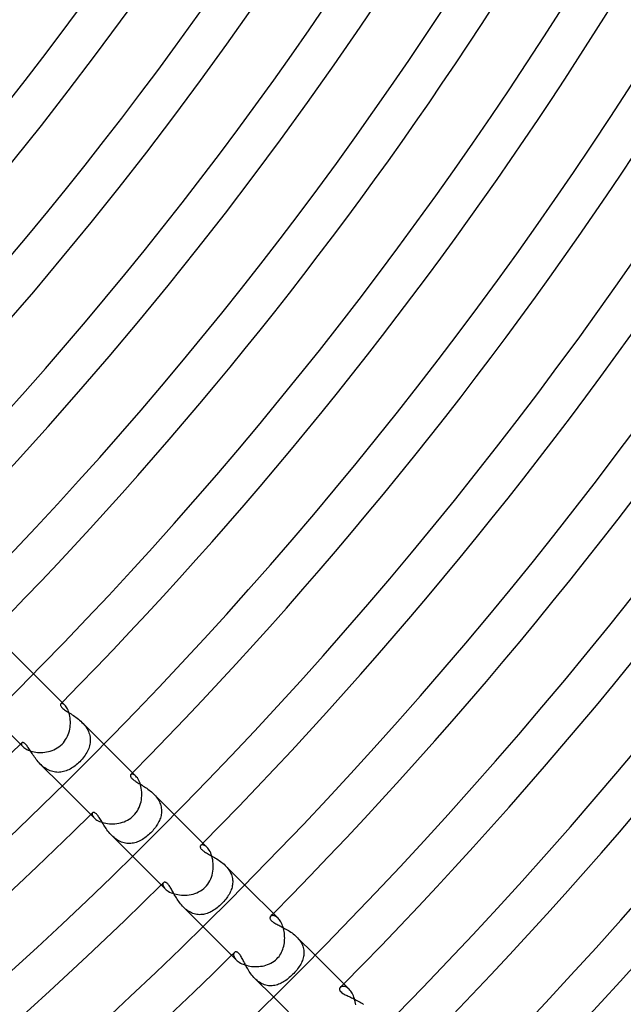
# Model space of a CAD drawing. Header units: millimetres. Extents: x -385 to 385, y -385 to 385.
# Tile 72 of 113: x 191 to 232, y -212 to -145. Entities that reach past the tile are written whole.
import ezdxf

# ---------------------------------------------------------------- set-up
doc = ezdxf.new("R2010")
doc.units = ezdxf.units.MM
doc.layers.add('HIDDEN', color=7, linetype='Continuous')
doc.layers.add('THICK', color=7, linetype='Continuous')

msp = doc.modelspace()

# ---------------------------------------------------------------- linework, layer by layer
at = {"layer": 'HIDDEN'}
for p, q in [((190.591, -187.763), (192.151, -189.323)), ((193.985, -191.395), (193.983, -191.417)), ((193.983, -191.417), (193.986, -191.443)), ((193.992, -191.376), (193.985, -191.395)), ((193.986, -191.443), (193.995, -191.472)), ((194.004, -191.36), (193.992, -191.376)), ((193.995, -191.472), (194.011, -191.505)), ((194.027, -191.345), (194.004, -191.36)), ((194.011, -191.505), (194.034, -191.54)), ((194.057, -191.338), (194.027, -191.345)), ((194.034, -191.54), (194.065, -191.579)), ((194.093, -191.34), (194.057, -191.338)), ((194.065, -191.579), (194.105, -191.622)), ((194.135, -191.352), (194.093, -191.34)), ((194.105, -191.622), (194.154, -191.666)), ((194.182, -191.374), (194.135, -191.352)), ((194.154, -191.666), (194.209, -191.711)), ((194.231, -191.408), (194.182, -191.374)), ((194.283, -191.455), (194.231, -191.408)), ((194.209, -191.711), (194.268, -191.756)), ((194.268, -191.756), (194.333, -191.802)), ((194.333, -191.802), (194.401, -191.848)), ((194.401, -191.848), (194.471, -191.895)), ((194.471, -191.895), (194.545, -191.942)), ((194.545, -191.942), (194.621, -191.991)), ((194.621, -191.991), (194.7, -192.042)), ((194.7, -192.042), (194.781, -192.095)), ((194.781, -192.095), (194.864, -192.15)), ((194.864, -192.15), (194.948, -192.208)), ((194.948, -192.208), (195.033, -192.269)), ((195.033, -192.269), (195.118, -192.332)), ((195.118, -192.332), (195.202, -192.398)), ((195.202, -192.398), (195.285, -192.468)), ((195.285, -192.468), (195.366, -192.54)), ((195.366, -192.54), (195.444, -192.616)), ((195.444, -192.616), (195.52, -192.695)), ((195.445, -192.617), (196.924, -194.096)), ((195.52, -192.695), (195.593, -192.777)), ((195.593, -192.777), (195.66, -192.862)), ((195.66, -192.862), (195.723, -192.949)), ((195.723, -192.949), (195.78, -193.039)), ((195.78, -193.039), (195.832, -193.131)), ((195.832, -193.131), (195.878, -193.226)), ((195.878, -193.226), (195.916, -193.322)), ((195.916, -193.322), (195.948, -193.418)), ((195.948, -193.418), (195.973, -193.516)), ((195.973, -193.516), (195.991, -193.613)), ((195.991, -193.613), (196.002, -193.712)), ((191.345, -194.027), (191.338, -194.057)), ((191.338, -194.057), (191.34, -194.094)), ((191.34, -194.094), (191.352, -194.136)), ((191.36, -194.004), (191.345, -194.027)), ((191.352, -194.136), (191.374, -194.182)), ((191.374, -193.994), (191.36, -194.004)), ((191.39, -193.987), (191.374, -193.994)), ((191.374, -194.182), (191.409, -194.232)), ((191.408, -193.983), (191.39, -193.987)), ((191.43, -193.984), (191.408, -193.983)), ((191.409, -194.232), (191.455, -194.283)), ((191.453, -193.989), (191.43, -193.984)), ((191.48, -193.998), (191.453, -193.989)), ((191.508, -194.013), (191.48, -193.998)), ((191.539, -194.033), (191.508, -194.013)), ((191.572, -194.059), (191.539, -194.033)), ((191.607, -194.09), (191.572, -194.059)), ((191.642, -194.127), (191.607, -194.09)), ((191.679, -194.169), (191.642, -194.127)), ((191.717, -194.216), (191.679, -194.169)), ((191.756, -194.268), (191.717, -194.216)), ((191.796, -194.325), (191.756, -194.268)), ((191.838, -194.386), (191.796, -194.325)), ((195.931, -194.293), (195.899, -194.387)), ((195.958, -194.198), (195.931, -194.293)), ((195.98, -194.102), (195.958, -194.198)), ((195.995, -194.005), (195.98, -194.102)), ((196.004, -193.908), (195.995, -194.005)), ((196.002, -193.712), (196.006, -193.81)), ((196.006, -193.81), (196.004, -193.908)), ((191.881, -194.45), (191.838, -194.386)), ((191.925, -194.519), (191.881, -194.45)), ((191.971, -194.59), (191.925, -194.519)), ((192.018, -194.663), (191.971, -194.59)), ((192.067, -194.739), (192.018, -194.663)), ((192.118, -194.817), (192.067, -194.739)), ((192.172, -194.896), (192.118, -194.817)), ((192.227, -194.975), (192.172, -194.896)), ((192.285, -195.055), (192.227, -194.975)), ((195.59, -194.942), (195.52, -195.032)), ((195.654, -194.851), (195.59, -194.942)), ((195.714, -194.759), (195.654, -194.851)), ((195.768, -194.667), (195.714, -194.759)), ((195.817, -194.574), (195.768, -194.667)), ((195.861, -194.481), (195.817, -194.574)), ((195.899, -194.387), (195.861, -194.481)), ((192.346, -195.135), (192.285, -195.055)), ((192.409, -195.214), (192.346, -195.135)), ((192.475, -195.293), (192.409, -195.214)), ((192.544, -195.37), (192.475, -195.293)), ((192.616, -195.445), (192.544, -195.37)), ((192.69, -195.516), (192.616, -195.445)), ((192.617, -195.445), (194.096, -196.924)), ((192.767, -195.584), (192.69, -195.516)), ((192.846, -195.648), (192.767, -195.584)), ((192.929, -195.709), (192.846, -195.648)), ((194.811, -195.68), (194.727, -195.733)), ((194.895, -195.624), (194.811, -195.68)), ((194.977, -195.563), (194.895, -195.624)), ((195.058, -195.499), (194.977, -195.563)), ((195.137, -195.432), (195.058, -195.499)), ((195.214, -195.362), (195.137, -195.432)), ((195.289, -195.289), (195.214, -195.362)), ((195.37, -195.206), (195.289, -195.289)), ((195.447, -195.12), (195.37, -195.206)), ((195.52, -195.032), (195.447, -195.12)), ((193.013, -195.765), (192.929, -195.709)), ((193.1, -195.815), (193.013, -195.765)), ((193.188, -195.86), (193.1, -195.815)), ((193.277, -195.899), (193.188, -195.86)), ((193.368, -195.933), (193.277, -195.899)), ((193.46, -195.96), (193.368, -195.933)), ((193.553, -195.981), (193.46, -195.96)), ((193.646, -195.995), (193.553, -195.981)), ((193.739, -196.004), (193.646, -195.995)), ((193.831, -196.006), (193.739, -196.004)), ((193.923, -196.003), (193.831, -196.006)), ((194.015, -195.994), (193.923, -196.003)), ((194.107, -195.979), (194.015, -195.994)), ((194.198, -195.958), (194.107, -195.979)), ((194.288, -195.933), (194.198, -195.958)), ((194.378, -195.902), (194.288, -195.933)), ((194.466, -195.867), (194.378, -195.902)), ((194.554, -195.827), (194.466, -195.867)), ((194.641, -195.782), (194.554, -195.827)), ((194.727, -195.733), (194.641, -195.782)), ((198.724, -196.213), (198.723, -196.234)), ((198.723, -196.234), (198.726, -196.259)), ((198.729, -196.193), (198.724, -196.213)), ((198.726, -196.259), (198.733, -196.285)), ((198.738, -196.176), (198.729, -196.193)), ((198.733, -196.285), (198.745, -196.313)), ((198.749, -196.161), (198.738, -196.176)), ((198.745, -196.313), (198.763, -196.344)), ((198.774, -196.143), (198.749, -196.161)), ((198.763, -196.344), (198.786, -196.376)), ((198.806, -196.133), (198.774, -196.143)), ((198.844, -196.13), (198.806, -196.133)), ((198.888, -196.137), (198.844, -196.13)), ((198.936, -196.153), (198.888, -196.137)), ((198.987, -196.18), (198.936, -196.153)), ((199.041, -196.218), (198.987, -196.18)), ((199.097, -196.269), (199.041, -196.218)), ((198.786, -196.376), (198.815, -196.41)), ((198.815, -196.41), (198.85, -196.445)), ((198.85, -196.445), (198.89, -196.48)), ((198.89, -196.48), (198.935, -196.516)), ((198.935, -196.516), (198.985, -196.553)), ((198.985, -196.553), (199.039, -196.591)), ((199.039, -196.591), (199.098, -196.63)), ((199.098, -196.63), (199.162, -196.67)), ((199.162, -196.67), (199.228, -196.711)), ((199.228, -196.711), (199.298, -196.752)), ((199.298, -196.752), (199.37, -196.796)), ((199.37, -196.796), (199.444, -196.84)), ((199.444, -196.84), (199.52, -196.886)), ((199.52, -196.886), (199.598, -196.934)), ((199.598, -196.934), (199.677, -196.984)), ((199.677, -196.984), (199.756, -197.036)), ((199.756, -197.036), (199.836, -197.09)), ((199.836, -197.09), (199.915, -197.147)), ((199.915, -197.147), (199.994, -197.205)), ((199.994, -197.205), (200.072, -197.267)), ((200.072, -197.267), (200.149, -197.331)), ((200.149, -197.331), (200.224, -197.398)), ((200.224, -197.398), (200.296, -197.468)), ((200.296, -197.468), (200.364, -197.538)), ((200.297, -197.468), (201.697, -198.869)), ((200.364, -197.538), (200.428, -197.611)), ((200.428, -197.611), (200.489, -197.686)), ((200.489, -197.686), (200.546, -197.763)), ((200.546, -197.763), (200.599, -197.843)), ((200.599, -197.843), (200.647, -197.924)), ((200.647, -197.924), (200.689, -198.006)), ((200.689, -198.006), (200.726, -198.089)), ((200.726, -198.089), (200.758, -198.174)), ((200.758, -198.174), (200.784, -198.259)), ((200.784, -198.259), (200.805, -198.345)), ((200.805, -198.345), (200.82, -198.431)), ((196.133, -198.807), (196.13, -198.845)), ((196.13, -198.845), (196.137, -198.888)), ((196.143, -198.774), (196.133, -198.807)), ((196.137, -198.888), (196.154, -198.936)), ((196.161, -198.749), (196.143, -198.774)), ((196.154, -198.936), (196.181, -198.988)), ((196.179, -198.736), (196.161, -198.749)), ((196.201, -198.727), (196.179, -198.736)), ((196.181, -198.988), (196.219, -199.042)), ((196.225, -198.723), (196.201, -198.727)), ((196.252, -198.724), (196.225, -198.723)), ((196.282, -198.732), (196.252, -198.724)), ((196.314, -198.745), (196.282, -198.732)), ((196.347, -198.765), (196.314, -198.745)), ((196.382, -198.791), (196.347, -198.765)), ((196.418, -198.823), (196.382, -198.791)), ((196.455, -198.862), (196.418, -198.823)), ((196.494, -198.907), (196.455, -198.862)), ((196.534, -198.958), (196.494, -198.907)), ((196.574, -199.014), (196.534, -198.958)), ((196.615, -199.075), (196.574, -199.014)), ((200.801, -198.942), (200.78, -199.025)), ((200.816, -198.857), (200.801, -198.942)), ((200.827, -198.773), (200.816, -198.857)), ((200.82, -198.431), (200.83, -198.517)), ((200.833, -198.688), (200.827, -198.773)), ((200.83, -198.517), (200.834, -198.602)), ((200.834, -198.602), (200.833, -198.688)), ((196.219, -199.042), (196.269, -199.097)), ((196.656, -199.14), (196.615, -199.075)), ((196.699, -199.208), (196.656, -199.14)), ((196.741, -199.279), (196.699, -199.208)), ((196.785, -199.352), (196.741, -199.279)), ((196.83, -199.427), (196.785, -199.352)), ((196.876, -199.504), (196.83, -199.427)), ((196.924, -199.582), (196.876, -199.504)), ((196.975, -199.662), (196.924, -199.582)), ((197.027, -199.743), (196.975, -199.662)), ((200.47, -199.666), (200.416, -199.742)), ((200.522, -199.589), (200.47, -199.666)), ((200.57, -199.511), (200.522, -199.589)), ((200.614, -199.432), (200.57, -199.511)), ((200.655, -199.352), (200.614, -199.432)), ((200.693, -199.272), (200.655, -199.352)), ((200.726, -199.19), (200.693, -199.272)), ((200.755, -199.108), (200.726, -199.19)), ((200.78, -199.025), (200.755, -199.108)), ((197.082, -199.824), (197.027, -199.743)), ((197.139, -199.905), (197.082, -199.824)), ((197.199, -199.986), (197.139, -199.905)), ((197.262, -200.066), (197.199, -199.986)), ((197.327, -200.145), (197.262, -200.066)), ((197.396, -200.221), (197.327, -200.145)), ((197.467, -200.295), (197.396, -200.221)), ((197.54, -200.366), (197.467, -200.295)), ((197.468, -200.297), (198.869, -201.697)), ((199.87, -200.316), (199.789, -200.38)), ((199.949, -200.248), (199.87, -200.316)), ((200.027, -200.177), (199.949, -200.248)), ((200.103, -200.103), (200.027, -200.177)), ((200.17, -200.034), (200.103, -200.103)), ((200.235, -199.963), (200.17, -200.034)), ((200.298, -199.891), (200.235, -199.963)), ((200.358, -199.817), (200.298, -199.891)), ((200.416, -199.742), (200.358, -199.817)), ((197.617, -200.433), (197.54, -200.366)), ((197.695, -200.496), (197.617, -200.433)), ((197.776, -200.555), (197.695, -200.496)), ((197.859, -200.609), (197.776, -200.555)), ((197.944, -200.657), (197.859, -200.609)), ((198.031, -200.701), (197.944, -200.657)), ((198.119, -200.738), (198.031, -200.701)), ((198.209, -200.769), (198.119, -200.738)), ((198.298, -200.795), (198.209, -200.769)), ((198.389, -200.814), (198.298, -200.795)), ((198.479, -200.826), (198.389, -200.814)), ((198.57, -200.833), (198.479, -200.826)), ((198.661, -200.834), (198.57, -200.833)), ((198.752, -200.829), (198.661, -200.834)), ((198.842, -200.819), (198.752, -200.829)), ((198.932, -200.803), (198.842, -200.819)), ((199.021, -200.781), (198.932, -200.803)), ((199.109, -200.755), (199.021, -200.781)), ((199.197, -200.723), (199.109, -200.755)), ((199.284, -200.687), (199.197, -200.723)), ((199.371, -200.646), (199.284, -200.687)), ((199.456, -200.601), (199.371, -200.646)), ((199.541, -200.552), (199.456, -200.601)), ((199.625, -200.498), (199.541, -200.552)), ((199.708, -200.441), (199.625, -200.498)), ((199.789, -200.38), (199.708, -200.441)), ((203.465, -201.006), (203.459, -201.03)), ((203.476, -200.985), (203.465, -201.006)), ((203.49, -200.967), (203.476, -200.985)), ((203.518, -200.946), (203.49, -200.967)), ((203.551, -200.932), (203.518, -200.946)), ((203.591, -200.925), (203.551, -200.932)), ((203.637, -200.927), (203.591, -200.925)), ((203.686, -200.938), (203.637, -200.927)), ((203.74, -200.958), (203.686, -200.938)), ((203.796, -200.989), (203.74, -200.958)), ((203.854, -201.031), (203.796, -200.989)), ((203.459, -201.03), (203.457, -201.056)), ((203.457, -201.056), (203.46, -201.084)), ((203.46, -201.084), (203.469, -201.115)), ((203.469, -201.115), (203.484, -201.147)), ((203.484, -201.147), (203.505, -201.181)), ((203.505, -201.181), (203.533, -201.215)), ((203.533, -201.215), (203.566, -201.25)), ((203.566, -201.25), (203.605, -201.286)), ((203.605, -201.286), (203.649, -201.322)), ((203.649, -201.322), (203.7, -201.359)), ((203.7, -201.359), (203.756, -201.397)), ((203.756, -201.397), (203.816, -201.435)), ((203.816, -201.435), (203.882, -201.474)), ((203.913, -201.085), (203.854, -201.031)), ((203.882, -201.474), (203.95, -201.513)), ((203.95, -201.513), (204.022, -201.553)), ((204.022, -201.553), (204.097, -201.595)), ((204.097, -201.595), (204.175, -201.638)), ((204.175, -201.638), (204.254, -201.682)), ((204.254, -201.682), (204.335, -201.728)), ((204.335, -201.728), (204.418, -201.776)), ((204.418, -201.776), (204.501, -201.826)), ((204.501, -201.826), (204.585, -201.878)), ((204.585, -201.878), (204.669, -201.933)), ((204.669, -201.933), (204.752, -201.99)), ((204.752, -201.99), (204.835, -202.05)), ((204.835, -202.05), (204.916, -202.113)), ((204.916, -202.113), (204.995, -202.178)), ((204.995, -202.178), (205.071, -202.246)), ((205.071, -202.246), (205.145, -202.316)), ((205.145, -202.316), (205.213, -202.388)), ((205.146, -202.317), (206.47, -203.642)), ((205.213, -202.388), (205.279, -202.462)), ((205.279, -202.462), (205.34, -202.539)), ((205.34, -202.539), (205.396, -202.617)), ((205.396, -202.617), (205.448, -202.697)), ((205.448, -202.697), (205.494, -202.778)), ((205.494, -202.778), (205.534, -202.861)), ((205.534, -202.861), (205.57, -202.946)), ((205.57, -202.946), (205.599, -203.031)), ((200.932, -203.552), (200.925, -203.592)), ((200.925, -203.592), (200.927, -203.638)), ((200.927, -203.638), (200.938, -203.688)), ((200.946, -203.518), (200.932, -203.552)), ((200.938, -203.688), (200.959, -203.741)), ((200.967, -203.49), (200.946, -203.518)), ((200.985, -203.476), (200.967, -203.49)), ((201.007, -203.465), (200.985, -203.476)), ((201.03, -203.459), (201.007, -203.465)), ((201.056, -203.457), (201.03, -203.459)), ((201.085, -203.46), (201.056, -203.457)), ((201.115, -203.469), (201.085, -203.46)), ((201.146, -203.484), (201.115, -203.469)), ((201.178, -203.504), (201.146, -203.484)), ((201.212, -203.53), (201.178, -203.504)), ((201.246, -203.561), (201.212, -203.53)), ((201.28, -203.598), (201.246, -203.561)), ((201.316, -203.641), (201.28, -203.598)), ((201.352, -203.69), (201.316, -203.641)), ((201.389, -203.744), (201.352, -203.69)), ((205.599, -203.031), (205.623, -203.116)), ((205.623, -203.116), (205.641, -203.202)), ((205.648, -203.628), (205.634, -203.712)), ((205.641, -203.202), (205.653, -203.288)), ((205.657, -203.544), (205.648, -203.628)), ((205.653, -203.288), (205.66, -203.373)), ((205.661, -203.458), (205.657, -203.544)), ((205.66, -203.373), (205.661, -203.458)), ((200.959, -203.741), (200.99, -203.797)), ((200.99, -203.797), (201.032, -203.855)), ((201.032, -203.855), (201.085, -203.913)), ((201.426, -203.802), (201.389, -203.744)), ((201.463, -203.864), (201.426, -203.802)), ((201.501, -203.93), (201.463, -203.864)), ((201.54, -203.998), (201.501, -203.93)), ((201.579, -204.069), (201.54, -203.998)), ((201.619, -204.142), (201.579, -204.069)), ((201.661, -204.216), (201.619, -204.142)), ((201.703, -204.292), (201.661, -204.216)), ((201.748, -204.37), (201.703, -204.292)), ((205.362, -204.363), (205.309, -204.443)), ((205.41, -204.283), (205.362, -204.363)), ((205.455, -204.203), (205.41, -204.283)), ((205.495, -204.123), (205.455, -204.203)), ((205.531, -204.042), (205.495, -204.123)), ((205.563, -203.961), (205.531, -204.042)), ((205.591, -203.879), (205.563, -203.961)), ((205.615, -203.796), (205.591, -203.879)), ((205.634, -203.712), (205.615, -203.796)), ((201.794, -204.448), (201.748, -204.37)), ((201.842, -204.528), (201.794, -204.448)), ((201.893, -204.608), (201.842, -204.528)), ((201.946, -204.688), (201.893, -204.608)), ((202.001, -204.767), (201.946, -204.688)), ((202.059, -204.846), (202.001, -204.767)), ((202.119, -204.923), (202.059, -204.846)), ((202.182, -204.999), (202.119, -204.923)), ((202.247, -205.073), (202.182, -204.999)), ((204.838, -204.988), (204.76, -205.06)), ((204.914, -204.914), (204.838, -204.988)), ((204.987, -204.839), (204.914, -204.914)), ((205.058, -204.762), (204.987, -204.839)), ((205.127, -204.682), (205.058, -204.762)), ((205.192, -204.603), (205.127, -204.682)), ((205.252, -204.523), (205.192, -204.603)), ((205.309, -204.443), (205.252, -204.523)), ((202.316, -205.144), (202.247, -205.073)), ((202.389, -205.214), (202.316, -205.144)), ((202.317, -205.146), (203.642, -206.47)), ((202.464, -205.281), (202.389, -205.214)), ((202.542, -205.343), (202.464, -205.281)), ((202.622, -205.4), (202.542, -205.343)), ((202.704, -205.452), (202.622, -205.4)), ((202.788, -205.499), (202.704, -205.452)), ((202.875, -205.54), (202.788, -205.499)), ((202.962, -205.576), (202.875, -205.54)), ((203.049, -205.605), (202.962, -205.576)), ((203.137, -205.628), (203.049, -205.605)), ((203.226, -205.645), (203.137, -205.628)), ((203.315, -205.656), (203.226, -205.645)), ((203.404, -205.661), (203.315, -205.656)), ((203.493, -205.66), (203.404, -205.661)), ((203.582, -205.654), (203.493, -205.66)), ((203.67, -205.642), (203.582, -205.654)), ((203.758, -205.624), (203.67, -205.642)), ((203.845, -205.601), (203.758, -205.624)), ((203.932, -205.574), (203.845, -205.601)), ((204.018, -205.541), (203.932, -205.574)), ((204.103, -205.504), (204.018, -205.541)), ((204.188, -205.462), (204.103, -205.504)), ((204.272, -205.416), (204.188, -205.462)), ((204.356, -205.366), (204.272, -205.416)), ((204.439, -205.312), (204.356, -205.366)), ((204.521, -205.254), (204.439, -205.312)), ((204.601, -205.193), (204.521, -205.254)), ((204.681, -205.128), (204.601, -205.193)), ((204.76, -205.06), (204.681, -205.128)), ((208.189, -205.846), (208.185, -205.873)), ((208.185, -205.873), (208.187, -205.902)), ((208.187, -205.902), (208.194, -205.933)), ((208.197, -205.82), (208.189, -205.846)), ((208.194, -205.933), (208.206, -205.965)), ((208.21, -205.797), (208.197, -205.82)), ((208.206, -205.965), (208.224, -205.997)), ((208.227, -205.777), (208.21, -205.797)), ((208.224, -205.997), (208.248, -206.03)), ((208.252, -205.756), (208.227, -205.777)), ((208.248, -206.03), (208.278, -206.064)), ((208.281, -205.741), (208.252, -205.756)), ((208.278, -206.064), (208.314, -206.098)), ((208.314, -205.729), (208.281, -205.741)), ((208.351, -205.723), (208.314, -205.729)), ((208.314, -206.098), (208.356, -206.132)), ((208.391, -205.723), (208.351, -205.723)), ((208.356, -206.132), (208.403, -206.167)), ((208.435, -205.728), (208.391, -205.723)), ((208.403, -206.167), (208.456, -206.202)), ((208.48, -205.74), (208.435, -205.728)), ((208.456, -206.202), (208.514, -206.237)), ((208.529, -205.758), (208.48, -205.74)), ((208.514, -206.237), (208.576, -206.272)), ((208.578, -205.783), (208.529, -205.758)), ((208.576, -206.272), (208.642, -206.308)), ((208.629, -205.816), (208.578, -205.783)), ((208.68, -205.856), (208.629, -205.816)), ((208.642, -206.308), (208.711, -206.345)), ((208.732, -205.903), (208.68, -205.856)), ((208.711, -206.345), (208.784, -206.382)), ((208.784, -206.382), (208.86, -206.42)), ((208.86, -206.42), (208.938, -206.46)), ((208.938, -206.46), (209.018, -206.501)), ((209.018, -206.501), (209.099, -206.543)), ((209.099, -206.543), (209.182, -206.588)), ((209.182, -206.588), (209.266, -206.634)), ((209.266, -206.634), (209.351, -206.683)), ((209.351, -206.683), (209.435, -206.734)), ((209.435, -206.734), (209.519, -206.787)), ((209.519, -206.787), (209.602, -206.843)), ((209.602, -206.843), (209.684, -206.901)), ((209.684, -206.901), (209.765, -206.963)), ((209.765, -206.963), (209.843, -207.027)), ((209.843, -207.027), (209.919, -207.094)), ((209.919, -207.094), (209.993, -207.164)), ((209.993, -207.164), (210.062, -207.237)), ((209.993, -207.164), (211.243, -208.415)), ((210.062, -207.237), (210.128, -207.313)), ((210.128, -207.313), (210.189, -207.39)), ((210.189, -207.39), (210.245, -207.471)), ((210.245, -207.471), (210.296, -207.553)), ((210.296, -207.553), (210.342, -207.637)), ((210.342, -207.637), (210.381, -207.722)), ((205.727, -208.323), (205.722, -208.365)), ((205.722, -208.365), (205.724, -208.41)), ((205.738, -208.286), (205.727, -208.323)), ((205.755, -208.254), (205.738, -208.286)), ((205.777, -208.227), (205.755, -208.254)), ((205.795, -208.212), (205.777, -208.227)), ((205.816, -208.2), (205.795, -208.212)), ((205.838, -208.191), (205.816, -208.2)), ((205.863, -208.186), (205.838, -208.191)), ((205.889, -208.186), (205.863, -208.186)), ((205.918, -208.19), (205.889, -208.186)), ((205.949, -208.199), (205.918, -208.19)), ((205.981, -208.215), (205.949, -208.199)), ((206.015, -208.236), (205.981, -208.215)), ((206.05, -208.265), (206.015, -208.236)), ((206.085, -208.3), (206.05, -208.265)), ((206.12, -208.34), (206.085, -208.3)), ((206.155, -208.386), (206.12, -208.34)), ((210.381, -207.722), (210.414, -207.808)), ((210.414, -207.808), (210.441, -207.895)), ((210.441, -207.895), (210.461, -207.982)), ((210.461, -207.982), (210.476, -208.07)), ((210.484, -208.332), (210.475, -208.419)), ((210.476, -208.07), (210.485, -208.158)), ((210.487, -208.245), (210.484, -208.332)), ((210.485, -208.158), (210.487, -208.245)), ((205.724, -208.41), (205.733, -208.459)), ((205.733, -208.459), (205.75, -208.51)), ((205.75, -208.51), (205.775, -208.563)), ((205.775, -208.563), (205.809, -208.619)), ((205.809, -208.619), (205.852, -208.675)), ((205.852, -208.675), (205.903, -208.732)), ((206.191, -208.438), (206.155, -208.386)), ((206.226, -208.496), (206.191, -208.438)), ((206.263, -208.558), (206.226, -208.496)), ((206.299, -208.625), (206.263, -208.558)), ((206.336, -208.695), (206.299, -208.625)), ((206.374, -208.769), (206.336, -208.695)), ((206.413, -208.846), (206.374, -208.769)), ((206.453, -208.925), (206.413, -208.846)), ((206.495, -209.006), (206.453, -208.925)), ((206.538, -209.089), (206.495, -209.006)), ((210.272, -209.01), (210.225, -209.093)), ((210.315, -208.928), (210.272, -209.01)), ((210.354, -208.844), (210.315, -208.928)), ((210.388, -208.76), (210.354, -208.844)), ((210.417, -208.676), (210.388, -208.76)), ((210.442, -208.591), (210.417, -208.676)), ((210.461, -208.505), (210.442, -208.591)), ((210.475, -208.419), (210.461, -208.505)), ((206.582, -209.173), (206.538, -209.089)), ((206.629, -209.258), (206.582, -209.173)), ((206.678, -209.343), (206.629, -209.258)), ((206.729, -209.428), (206.678, -209.343)), ((206.783, -209.514), (206.729, -209.428)), ((206.84, -209.598), (206.783, -209.514)), ((206.899, -209.682), (206.84, -209.598)), ((206.961, -209.763), (206.899, -209.682)), ((209.796, -209.647), (209.723, -209.723)), ((209.867, -209.571), (209.796, -209.647)), ((209.935, -209.493), (209.867, -209.571)), ((210, -209.414), (209.935, -209.493)), ((210.061, -209.335), (210, -209.414)), ((210.119, -209.255), (210.061, -209.335)), ((210.174, -209.174), (210.119, -209.255)), ((210.225, -209.093), (210.174, -209.174)), ((207.026, -209.842), (206.961, -209.763)), ((207.093, -209.919), (207.026, -209.842)), ((207.164, -209.992), (207.093, -209.919)), ((207.238, -210.063), (207.164, -209.992)), ((207.164, -209.993), (208.415, -211.243)), ((207.315, -210.13), (207.238, -210.063)), ((207.395, -210.192), (207.315, -210.13)), ((207.476, -210.249), (207.395, -210.192)), ((207.559, -210.299), (207.476, -210.249)), ((207.643, -210.345), (207.559, -210.299)), ((207.73, -210.384), (207.643, -210.345)), ((208.854, -210.349), (208.771, -210.384)), ((208.937, -210.31), (208.854, -210.349)), ((209.019, -210.267), (208.937, -210.31)), ((209.101, -210.22), (209.019, -210.267)), ((209.182, -210.169), (209.101, -210.22)), ((209.262, -210.115), (209.182, -210.169)), ((209.341, -210.056), (209.262, -210.115)), ((209.42, -209.995), (209.341, -210.056)), ((209.497, -209.931), (209.42, -209.995)), ((209.574, -209.864), (209.497, -209.931)), ((209.649, -209.794), (209.574, -209.864)), ((209.723, -209.723), (209.649, -209.794)), ((207.817, -210.417), (207.73, -210.384)), ((207.904, -210.443), (207.817, -210.417)), ((207.992, -210.463), (207.904, -210.443)), ((208.079, -210.477), (207.992, -210.463)), ((208.167, -210.485), (208.079, -210.477)), ((208.255, -210.487), (208.167, -210.485)), ((208.342, -210.483), (208.255, -210.487)), ((208.429, -210.474), (208.342, -210.483)), ((208.516, -210.459), (208.429, -210.474)), ((208.601, -210.439), (208.516, -210.459)), ((208.686, -210.414), (208.601, -210.439)), ((208.771, -210.384), (208.686, -210.414)), ((212.91, -210.683), (212.908, -210.738)), ((212.908, -210.738), (212.924, -210.793)), ((212.927, -210.634), (212.91, -210.683)), ((212.924, -210.793), (212.955, -210.848)), ((212.959, -210.592), (212.927, -210.634)), ((212.955, -210.848), (213.002, -210.903)), ((212.988, -210.567), (212.959, -210.592)), ((213.023, -210.547), (212.988, -210.567)), ((213.002, -210.903), (213.063, -210.955)), ((213.063, -210.532), (213.023, -210.547)), ((213.108, -210.524), (213.063, -210.532)), ((213.063, -210.955), (213.132, -211.004)), ((213.156, -210.522), (213.108, -210.524)), ((213.132, -211.004), (213.205, -211.048)), ((213.207, -210.527), (213.156, -210.522)), ((213.261, -210.539), (213.207, -210.527)), ((213.317, -210.559), (213.261, -210.539)), ((213.375, -210.587), (213.317, -210.559)), ((213.434, -210.624), (213.375, -210.587)), ((213.493, -210.67), (213.434, -210.624)), ((213.552, -210.724), (213.493, -210.67)), ((213.205, -211.048), (213.278, -211.087)), ((213.278, -211.087), (213.346, -211.121)), ((213.346, -211.121), (213.414, -211.154)), ((213.414, -211.154), (213.484, -211.187)), ((213.484, -211.187), (213.558, -211.221)), ((213.558, -211.221), (213.634, -211.256)), ((213.634, -211.256), (213.712, -211.291)), ((213.712, -211.291), (213.792, -211.329)), ((213.792, -211.329), (213.873, -211.367)), ((213.873, -211.367), (213.955, -211.408)), ((213.955, -211.408), (214.038, -211.45)), ((214.038, -211.45), (214.122, -211.495)), ((214.122, -211.495), (214.206, -211.541)), ((214.206, -211.541), (214.29, -211.59)), ((214.29, -211.59), (214.373, -211.642)), ((214.373, -211.642), (214.455, -211.696)), ((214.455, -211.696), (214.536, -211.753))]:
    msp.add_line(p, q, dxfattribs=at)
for radius, start, end in [(272.5, 315.39306, 315.4205), (272.5, 314.57946, 314.60696), (279.25, 315.37547, 315.41036), (279.25, 314.58966, 314.62455), (286, 315.35754, 315.40068), (286, 314.59934, 314.64248), (292.75, 315.33914, 315.39145), (292.75, 314.60856, 314.66088), (299.5, 315.32024, 315.38263)]:
    msp.add_arc((0, 0), radius, start, end, dxfattribs=at)
at = {"layer": 'THICK'}
for p, q in [((192.151, -189.323), (194.283, -191.455)), ((194.329, -191.505), (194.283, -191.455)), ((194.374, -191.563), (194.329, -191.505)), ((194.418, -191.631), (194.374, -191.563)), ((194.461, -191.708), (194.418, -191.631)), ((189.323, -192.151), (191.455, -194.283)), ((194.501, -191.794), (194.461, -191.708)), ((194.538, -191.888), (194.501, -191.794)), ((194.571, -191.988), (194.538, -191.888)), ((194.599, -192.095), (194.571, -191.988)), ((194.623, -192.207), (194.599, -192.095)), ((194.641, -192.325), (194.623, -192.207)), ((194.653, -192.445), (194.641, -192.325)), ((194.616, -193.072), (194.637, -192.946)), ((194.637, -192.946), (194.651, -192.819)), ((194.651, -192.819), (194.658, -192.693)), ((194.659, -192.568), (194.653, -192.445)), ((194.658, -192.693), (194.659, -192.568)), ((194.336, -193.79), (194.401, -193.678)), ((194.401, -193.678), (194.459, -193.563)), ((194.459, -193.563), (194.51, -193.444)), ((194.51, -193.444), (194.553, -193.322)), ((194.553, -193.322), (194.588, -193.198)), ((194.588, -193.198), (194.616, -193.072)), ((191.455, -194.283), (191.504, -194.328)), ((191.504, -194.328), (191.562, -194.373)), ((193.656, -194.414), (193.772, -194.347)), ((193.772, -194.347), (193.885, -194.271)), ((193.885, -194.271), (193.992, -194.186)), ((193.992, -194.186), (194.093, -194.093)), ((194.093, -194.093), (194.181, -193.998)), ((194.181, -193.998), (194.262, -193.896)), ((194.262, -193.896), (194.336, -193.79)), ((196.924, -194.096), (199.097, -196.269)), ((191.562, -194.373), (191.63, -194.417)), ((191.63, -194.417), (191.705, -194.459)), ((191.705, -194.459), (191.789, -194.499)), ((191.789, -194.499), (191.881, -194.536)), ((191.881, -194.536), (191.981, -194.569)), ((191.981, -194.569), (192.086, -194.597)), ((192.086, -194.597), (192.196, -194.621)), ((192.196, -194.621), (192.311, -194.639)), ((192.311, -194.639), (192.43, -194.652)), ((192.43, -194.652), (192.551, -194.658)), ((192.551, -194.658), (192.674, -194.658)), ((192.674, -194.658), (192.799, -194.652)), ((192.799, -194.652), (192.923, -194.64)), ((192.923, -194.64), (193.048, -194.621)), ((193.048, -194.621), (193.171, -194.594)), ((193.171, -194.594), (193.294, -194.561)), ((193.294, -194.561), (193.416, -194.52)), ((193.416, -194.52), (193.537, -194.471)), ((193.537, -194.471), (193.656, -194.414)), ((199.148, -196.324), (199.097, -196.269)), ((199.198, -196.39), (199.148, -196.324)), ((194.096, -196.924), (196.269, -199.097)), ((199.247, -196.465), (199.198, -196.39)), ((199.293, -196.549), (199.247, -196.465)), ((199.337, -196.643), (199.293, -196.549)), ((199.377, -196.745), (199.337, -196.643)), ((199.411, -196.853), (199.377, -196.745)), ((199.441, -196.968), (199.411, -196.853)), ((199.465, -197.088), (199.441, -196.968)), ((199.483, -197.213), (199.465, -197.088)), ((199.494, -197.341), (199.483, -197.213)), ((199.486, -197.735), (199.496, -197.602)), ((199.498, -197.471), (199.494, -197.341)), ((199.496, -197.602), (199.498, -197.471)), ((199.321, -198.384), (199.37, -198.258)), ((199.37, -198.258), (199.411, -198.13)), ((199.411, -198.13), (199.444, -197.999)), ((199.444, -197.999), (199.469, -197.867)), ((199.469, -197.867), (199.486, -197.735)), ((198.851, -199.031), (198.944, -198.944)), ((198.944, -198.944), (199.037, -198.844)), ((199.037, -198.844), (199.121, -198.737)), ((199.121, -198.737), (199.197, -198.624)), ((199.197, -198.624), (199.263, -198.506)), ((199.263, -198.506), (199.321, -198.384)), ((201.697, -198.869), (203.914, -201.085)), ((196.269, -199.097), (196.323, -199.147)), ((196.323, -199.147), (196.387, -199.196)), ((196.387, -199.196), (196.461, -199.244)), ((196.461, -199.244), (196.543, -199.29)), ((196.543, -199.29), (196.633, -199.333)), ((196.633, -199.333), (196.731, -199.371)), ((196.731, -199.371), (196.836, -199.406)), ((196.836, -199.406), (196.947, -199.436)), ((196.947, -199.436), (197.062, -199.46)), ((197.062, -199.46), (197.181, -199.479)), ((197.181, -199.479), (197.303, -199.491)), ((197.303, -199.491), (197.428, -199.498)), ((197.428, -199.498), (197.554, -199.498)), ((197.554, -199.498), (197.681, -199.491)), ((197.681, -199.491), (197.808, -199.477)), ((197.808, -199.477), (197.935, -199.457)), ((197.935, -199.457), (198.06, -199.43)), ((198.06, -199.43), (198.183, -199.395)), ((198.183, -199.395), (198.304, -199.353)), ((198.304, -199.353), (198.422, -199.304)), ((198.422, -199.304), (198.536, -199.247)), ((198.536, -199.247), (198.646, -199.183)), ((198.646, -199.183), (198.752, -199.11)), ((198.752, -199.11), (198.851, -199.031)), ((203.968, -201.144), (203.913, -201.085)), ((204.021, -201.213), (203.968, -201.144)), ((204.073, -201.292), (204.021, -201.213)), ((204.122, -201.38), (204.073, -201.292)), ((204.168, -201.477), (204.122, -201.38)), ((204.209, -201.582), (204.168, -201.477)), ((204.245, -201.692), (204.209, -201.582)), ((204.276, -201.809), (204.245, -201.692)), ((198.869, -201.697), (201.085, -203.914)), ((204.302, -201.931), (204.276, -201.809)), ((204.321, -202.057), (204.302, -201.931)), ((204.334, -202.186), (204.321, -202.057)), ((204.339, -202.317), (204.334, -202.186)), ((204.338, -202.45), (204.339, -202.317)), ((204.22, -203.108), (204.26, -202.979)), ((204.26, -202.979), (204.291, -202.848)), ((204.291, -202.848), (204.314, -202.716)), ((204.314, -202.716), (204.33, -202.583)), ((204.33, -202.583), (204.338, -202.45)), ((203.798, -203.798), (203.892, -203.697)), ((203.892, -203.697), (203.976, -203.589)), ((203.976, -203.589), (204.05, -203.476)), ((204.05, -203.476), (204.116, -203.357)), ((204.116, -203.357), (204.172, -203.234)), ((204.172, -203.234), (204.22, -203.108)), ((206.47, -203.642), (208.732, -205.904)), ((201.085, -203.913), (201.145, -203.969)), ((201.145, -203.969), (201.216, -204.023)), ((201.216, -204.023), (201.296, -204.075)), ((201.296, -204.075), (201.385, -204.124)), ((201.385, -204.124), (201.483, -204.17)), ((201.483, -204.17), (201.589, -204.212)), ((201.589, -204.212), (201.7, -204.248)), ((201.7, -204.248), (201.817, -204.278)), ((201.817, -204.278), (201.939, -204.303)), ((201.939, -204.303), (202.064, -204.322)), ((202.064, -204.322), (202.192, -204.334)), ((202.192, -204.334), (202.322, -204.339)), ((202.322, -204.339), (202.453, -204.338)), ((202.453, -204.338), (202.584, -204.33)), ((202.584, -204.33), (202.715, -204.314)), ((202.715, -204.314), (202.844, -204.292)), ((202.844, -204.292), (202.972, -204.261)), ((202.972, -204.261), (203.1, -204.223)), ((203.1, -204.223), (203.226, -204.176)), ((203.226, -204.176), (203.349, -204.12)), ((203.349, -204.12), (203.47, -204.054)), ((203.47, -204.054), (203.586, -203.978)), ((203.586, -203.978), (203.696, -203.892)), ((203.696, -203.892), (203.798, -203.798)), ((208.781, -205.957), (208.732, -205.903)), ((208.83, -206.017), (208.781, -205.957)), ((208.877, -206.084), (208.83, -206.017)), ((208.921, -206.157), (208.877, -206.084)), ((208.964, -206.236), (208.921, -206.157)), ((209.004, -206.321), (208.964, -206.236)), ((209.04, -206.412), (209.004, -206.321)), ((203.642, -206.47), (205.904, -208.732)), ((209.073, -206.506), (209.04, -206.412)), ((209.102, -206.604), (209.073, -206.506)), ((209.126, -206.705), (209.102, -206.604)), ((209.147, -206.81), (209.126, -206.705)), ((209.163, -206.916), (209.147, -206.81)), ((209.174, -207.025), (209.163, -206.916)), ((209.181, -207.134), (209.174, -207.025)), ((209.12, -207.794), (209.143, -207.685)), ((209.143, -207.685), (209.16, -207.576)), ((209.16, -207.576), (209.173, -207.466)), ((209.173, -207.466), (209.181, -207.355)), ((209.183, -207.245), (209.181, -207.134)), ((209.181, -207.355), (209.183, -207.245)), ((208.863, -208.401), (208.92, -208.307)), ((208.92, -208.307), (208.972, -208.209)), ((208.972, -208.209), (209.017, -208.109)), ((209.017, -208.109), (209.057, -208.006)), ((209.057, -208.006), (209.091, -207.901)), ((209.091, -207.901), (209.12, -207.794)), ((205.903, -208.732), (205.962, -208.786)), ((205.962, -208.786), (206.029, -208.838)), ((206.029, -208.838), (206.104, -208.89)), ((206.104, -208.89), (206.188, -208.939)), ((206.188, -208.939), (206.278, -208.984)), ((206.278, -208.984), (206.375, -209.026)), ((206.375, -209.026), (206.478, -209.063)), ((208.028, -209.049), (208.143, -209.003)), ((208.143, -209.003), (208.254, -208.949)), ((208.254, -208.949), (208.362, -208.887)), ((208.362, -208.887), (208.465, -208.818)), ((208.465, -208.818), (208.563, -208.741)), ((208.563, -208.741), (208.655, -208.655)), ((208.655, -208.655), (208.73, -208.575)), ((208.73, -208.575), (208.799, -208.49)), ((208.799, -208.49), (208.863, -208.401)), ((211.243, -208.415), (213.552, -210.724)), ((206.478, -209.063), (206.586, -209.096)), ((206.586, -209.096), (206.698, -209.125)), ((206.698, -209.125), (206.814, -209.148)), ((206.814, -209.148), (206.933, -209.165)), ((206.933, -209.165), (207.054, -209.177)), ((207.054, -209.177), (207.176, -209.183)), ((207.176, -209.183), (207.299, -209.183)), ((207.299, -209.183), (207.422, -209.177)), ((207.422, -209.177), (207.546, -209.164)), ((207.546, -209.164), (207.669, -209.146)), ((207.669, -209.146), (207.79, -209.12)), ((207.79, -209.12), (207.91, -209.088)), ((207.91, -209.088), (208.028, -209.049)), ((213.606, -210.782), (213.552, -210.724)), ((213.658, -210.847), (213.606, -210.782)), ((213.708, -210.918), (213.658, -210.847)), ((213.756, -210.996), (213.708, -210.918)), ((213.801, -211.08), (213.756, -210.996)), ((208.415, -211.243), (210.724, -213.552)), ((213.842, -211.17), (213.801, -211.08)), ((213.881, -211.264), (213.842, -211.17)), ((213.915, -211.362), (213.881, -211.264)), ((213.944, -211.464), (213.915, -211.362)), ((213.97, -211.568), (213.944, -211.464)), ((213.991, -211.675), (213.97, -211.568)), ((214.008, -211.784), (213.991, -211.675))]:
    msp.add_line(p, q, dxfattribs=at)
for radius, start, end in [(330.5, 179.99998, 0), (323.75, 179.99998, 0), (317, 179.99998, 0), (310.25, 179.99998, 0), (303.5, 179.99998, 0), (296.75, 179.99998, 0), (290, 179.99998, 0), (283.25, 179.99998, 0), (276.5, 179.99998, 0), (269.75, 179.99998, 0), (263, 179.99998, 0), (256.25, 179.99998, 0), (249.5, 179.99998, 0), (242.75, 179.99998, 0), (236, 179.99998, 0), (229.25, 179.99998, 0), (222.5, 179.99998, 0), (215.75, 179.99998, 0), (210, 179.99998, 0), (211.75, 315.53962, 359.46039), (218.5, 315.52427, 359.47574), (225.25, 315.50862, 359.49139), (232, 315.49396, 359.50605), (238.75, 315.47998, 359.52003), (245.5, 315.4668, 359.53321), (252.25, 315.45431, 359.5457), (259, 315.44245, 359.55756), (265.75, 315.43122, 359.56879), (272.5, 315.4205, 359.57945), (279.25, 315.41036, 359.58965), (286, 315.40068, 359.59933), (292.75, 315.39145, 359.60856), (299.5, 315.38263, 359.61738), (306.25, 315.37421, 359.6258), (313, 315.36613, 359.63388), (319.75, 315.35839, 359.64161), (272.5, 270.42051, 314.57946), (279.25, 270.41037, 314.58966), (286, 270.40069, 314.59934), (292.75, 270.39141, 314.60856)]:
    msp.add_arc((0, 0), radius, start, end, dxfattribs=at)

doc.saveas('drawing.dxf')
